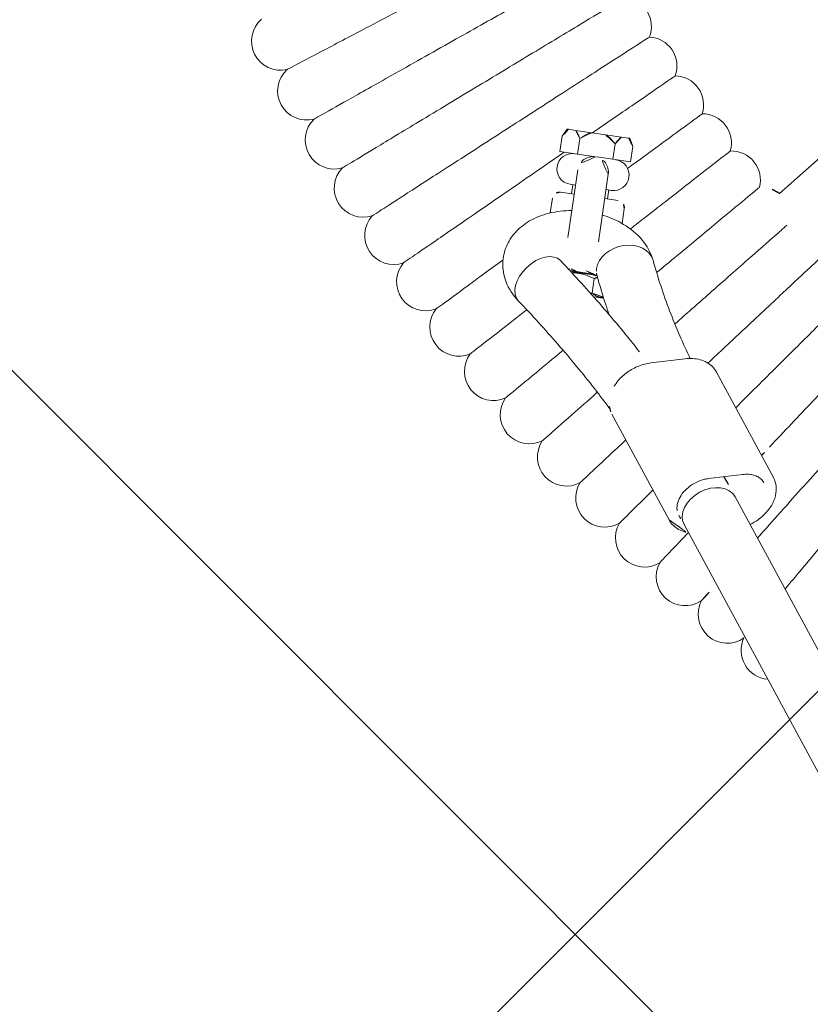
# Model space of a CAD drawing. Header units: metres. Extents: x 5515420 to 5516573, y 5683131 to 5683463.
# Tile 40 of 94: x 5516088.044 to 5516088.262, y 5683297.406 to 5683297.677. Entities that reach past the tile are written whole.
import ezdxf

# ---------------------------------------------------------------- set-up
doc = ezdxf.new("R2010")
doc.units = ezdxf.units.M
doc.layers.get('0').update_dxf_attribs({"linetype": 'CONTINUOUS', "lineweight": 18, "true_color": 0x000000})
doc.layers.add('A-Nawierzchnie', color=41, linetype='CONTINUOUS')
doc.layers.add('A-Plac-Zabaw', color=81, linetype='CONTINUOUS')
doc.layers.get('0').off()

# ---------------------------------------------------------------- blocks, each defined once
blk = doc.blocks.new('Bocianie gniazdo-Junior')
at = {"lineweight": 0}
for p, q in [((-27.29461628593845, -30.6627380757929), (-28.3250658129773, -31.8907800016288)), ((-34.36005406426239, -30.98430796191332), (-34.47005406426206, -31.19430796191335)), ((-34.36005406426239, -30.98430796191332), (-34.32086275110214, -30.98430796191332)), ((-34.1284976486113, -30.98430796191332), (-34.32086275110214, -30.98430796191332)), ((-34.1284976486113, -30.98430796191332), (-33.68092370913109, -30.98430796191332)), ((-33.2961935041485, -30.98430796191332), (-33.68092370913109, -30.98430796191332)), ((-33.2961935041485, -30.98430796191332), (-32.84861956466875, -30.98430796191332)), ((-32.84861956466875, -30.98430796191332), (-32.65625446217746, -30.98430796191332)), ((-32.65625446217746, -30.98430796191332), (-32.61706314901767, -30.98430796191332)), ((-32.61706314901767, -30.98430796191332), (-32.50706314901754, -31.19430796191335)), ((-34.47005406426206, -31.62430796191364), (-34.47005406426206, -31.19430796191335)), ((-33.97930633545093, -31.19430796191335), (-33.97930633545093, -31.62430796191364)), ((-32.99781087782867, -31.62430796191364), (-32.99781087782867, -31.19430796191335)), ((-32.50706314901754, -31.19430796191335), (-32.50706314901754, -31.62430796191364)), ((-33.97930633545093, -31.62430796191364), (-34.47005406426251, -31.62430796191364)), ((-33.60038109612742, -31.62430796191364), (-33.97930633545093, -31.62430796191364)), ((-33.4885586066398, -31.62430796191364), (-33.60038109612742, -31.62430796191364)), ((-33.37673611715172, -31.62430796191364), (-33.4885586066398, -31.62430796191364)), ((-32.99781087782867, -31.62430796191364), (-33.37673611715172, -31.62430796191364)), ((-32.50706314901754, -31.62430796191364), (-32.99781087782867, -31.62430796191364)), ((-33.91355860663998, -32.04930796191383), (-33.91355860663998, -33.93115764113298)), ((-33.06355860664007, -33.93115764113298), (-33.06355860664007, -32.04930796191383)), ((-33.91355860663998, -32.47430796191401), (-34.06355860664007, -32.47430796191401)), ((-33.9885586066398, -32.47430796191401), (-33.9885586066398, -32.72430796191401)), ((-32.91355860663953, -32.47430796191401), (-33.06355860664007, -32.47430796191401)), ((-32.9885586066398, -32.4743079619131), (-32.9885586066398, -32.7243079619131)), ((-34.28855860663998, -32.72430796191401), (-33.91355860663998, -32.72430796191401)), ((-33.06355860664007, -32.72430796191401), (-32.68855860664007, -32.72430796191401)), ((-34.4885586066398, -32.92430796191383), (-34.4885586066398, -33.33371743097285)), ((-32.4885586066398, -33.33371743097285), (-32.4885586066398, -32.92430796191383)), ((-33.72562233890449, -34.82430796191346), (-33.4885586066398, -34.82430796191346)), ((-33.70056162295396, -34.8443079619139), (-33.4885586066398, -34.8443079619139)), ((-33.4885586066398, -34.82430796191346), (-33.07887110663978, -34.82430796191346)), ((-33.4885586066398, -34.8443079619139), (-33.02450564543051, -34.8443079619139)), ((-33.07008609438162, -34.82430796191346), (-33.07887110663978, -34.82430796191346)), ((-33.02667839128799, -35.34430796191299), (-33.02667839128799, -34.94430796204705)), ((-32.71479817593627, -35.44430796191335), (-32.96970849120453, -35.44430796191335)), ((-32.71479817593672, -35.44430796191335), (-32.69763209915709, -35.43286391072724)), ((-30.23877199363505, -36.76376257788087), (-31.15015102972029, -37.01271181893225)), ((-29.33097472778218, -36.99847885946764), (-27.35544812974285, -39.64459824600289)), ((-32.005247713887, -38.56356066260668), (-30.02972111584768, -41.20968004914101)), ((-29.12192384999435, -39.93139459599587), (-28.21054481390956, -39.68244535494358)), ((-28.32025780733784, -40.3234490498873), (-4.683558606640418, -71.98362920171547)), ((-29.6023624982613, -41.28063636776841), (-4.683558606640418, -74.65813183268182))]:
    blk.add_line(p, q, dxfattribs=at)
for centre, radius, start, end in [((-33.26907906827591, -27.97207069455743), 0.8000000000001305, 347.078383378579, 93.49304519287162), ((-32.41672954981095, -28.947663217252), 0.7999999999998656, 348.7926690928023, 95.20733090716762), ((-42.51465084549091, -29.73371025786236), 0.7999999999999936, 139.1017901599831, 291.1839241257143), ((-31.53557621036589, -29.89732066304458), 0.7999999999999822, 350.5069548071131, 96.92161662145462), ((-30.62640780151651, -30.82019295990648), 0.8000000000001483, 352.2212405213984, 98.63590233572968), ((-41.60546303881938, -30.98509991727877), 0.7999999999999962, 140.8160758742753, 292.8982098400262), ((-29.69003815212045, -31.71545401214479), 0.7999999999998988, 353.9355262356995, 100.3501880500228), ((-34.06355860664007, -32.04930796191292), 0.4250000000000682, 90.00339370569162, 270), ((-33.4885586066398, -32.04930796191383), 0.4249999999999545, 89.99999999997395, 180), ((-33.4885586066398, -32.04930796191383), 0.4249999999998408, 0, 90.00000000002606), ((-32.91355860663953, -32.04930796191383), 0.4249999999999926, 270, 89.99789984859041), ((-40.65924625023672, -32.20873071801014), 0.7999999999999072, 142.5303615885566, 294.6124955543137), ((-28.72730543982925, -32.58230243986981), 0.8000000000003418, 59.81461086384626, 102.0644737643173), ((-34.28855860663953, -32.92430796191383), 0.2000000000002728, 90.00000000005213, 179.9999999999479), ((-32.68855860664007, -32.92430796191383), 0.2000000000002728, 5.211020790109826e-11, 89.99999999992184), ((-39.67684747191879, -33.4035073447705), 0.8000000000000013, 144.2446473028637, 296.3267812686), ((-38.65914608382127, -34.56836031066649), 0.7999999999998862, 145.9589330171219, 298.0410669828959), ((-33.4885586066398, -34.39930796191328), 0.4250000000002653, 240.3062544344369, 299.6937455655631), ((-37.60705306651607, -35.70224691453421), 0.7999999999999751, 147.673218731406, 299.7553526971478), ((-36.52151018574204, -36.80415217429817), 0.7999999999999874, 149.3875044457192, 301.4696384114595), ((-35.40348914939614, -37.87308973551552), 0.8000000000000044, 151.1017901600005, 303.1839241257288), ((-34.25399073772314, -38.90810275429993), 0.800000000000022, 152.8160758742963, 304.8982098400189), ((-33.07404390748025, -39.90826475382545), 0.7999999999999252, 154.5303615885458, 306.6124955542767), ((-31.86470487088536, -40.87268045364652), 0.7999999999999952, 156.2446473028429, 308.3267812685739), ((-30.62705615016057, -41.80048657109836), 0.7999999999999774, 157.9589330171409, 310.0410669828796), ((-29.36220560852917, -42.69085259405), 0.7999999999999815, 159.6732187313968, 311.7553526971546), ((-28.07128545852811, -43.5429815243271), 0.800000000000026, 161.3875044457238, 313.4696384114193), ((-26.75545124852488, -44.35611059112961), 0.8000000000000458, 163.101790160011, 273.2573028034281)]:
    blk.add_arc(centre, radius, start, end, dxfattribs=at)
for centre, major_axis, ratio, start_param, end_param in [((-32.2325312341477, -34.53523070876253), (0.731908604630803, 0.3229702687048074), 0.7693812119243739, 1.902966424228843e-14, 2.814297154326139), ((-32.2325312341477, -34.53523070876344), (-0.7319086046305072, -0.3229702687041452), 0.7693812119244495, -0.3272954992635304, 5.822564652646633e-13), ((-28.9613101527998, -40.80204270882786), (0.6410523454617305, 0.4785936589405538), 0.7257463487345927, -4.618527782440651e-14, 3.141592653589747)]:
    blk.add_ellipse(centre, major_axis=major_axis, ratio=ratio, start_param=start_param, end_param=end_param, dxfattribs=at)
at = {"lineweight": 0, "extrusion": (0, 0, -1)}
for centre, major_axis, ratio, start_param, end_param in [((-32.2325312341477, -34.53523070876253), (-0.7319086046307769, -0.3229702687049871), 0.7693812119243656, 0.3272954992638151, 3.141592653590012), ((-34.51598971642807, -35.21979573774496), (-0.4921315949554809, -0.6307190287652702), 0.6293542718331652, -2.433608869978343e-13, 3.14159265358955), ((-34.51598971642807, -35.21979573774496), (-0.4921315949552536, -0.6307190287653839), 0.6293542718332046, 5.401352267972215e-13, 3.141592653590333), ((-32.2325312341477, -34.53523070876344), (-0.7319086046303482, -0.3229702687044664), 0.7693812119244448, 4.600488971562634e-13, 0.3272954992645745), ((-28.9613101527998, -40.80204270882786), (-0.6410523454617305, -0.4785936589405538), 0.7257463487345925, -4.618527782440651e-14, 3.141592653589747)]:
    blk.add_ellipse(centre, major_axis=major_axis, ratio=ratio, start_param=start_param, end_param=end_param, dxfattribs=at)
at = {"lineweight": 0}
for points, knots in [([(-37.82778472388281, -29.04153706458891), (-37.35948244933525, -28.67940538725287), (-36.89286796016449, -28.31857885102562), (-36.01380149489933, -27.63880890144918), (-35.61014500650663, -27.32666691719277), (-34.92080953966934, -26.79361332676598), (-34.64212893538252, -26.57811346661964), (-34.24881037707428, -26.2739656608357), (-34.13806584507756, -26.18832844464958), (-34.11762593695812, -26.17252254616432), (-34.11669398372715, -26.17180187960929), (-34.1166939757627, -26.17180187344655)], [0, 0, 0, 0, 1.776836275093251, 1.776836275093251, 3.561561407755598, 3.561561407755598, 5.352037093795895, 5.352037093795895, 7.144285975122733, 7.144285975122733, 7.324569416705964, 7.324569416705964, 7.324569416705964, 7.324569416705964]), ([(-36.94140129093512, -30.15302673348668), (-36.48414195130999, -29.77704765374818), (-36.02853059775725, -29.40242362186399), (-35.17019320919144, -28.69666023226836), (-34.77605525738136, -28.3725823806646), (-34.10297486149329, -27.81914557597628), (-33.83086576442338, -27.59540530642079), (-33.44682196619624, -27.27962731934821), (-33.33868887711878, -27.19071545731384), (-33.31873095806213, -27.17430516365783), (-33.31782098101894, -27.17355693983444), (-33.31782097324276, -27.17355693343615)], [0, 0, 0, 0, 1.776836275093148, 1.776836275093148, 3.561561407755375, 3.561561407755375, 5.352037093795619, 5.352037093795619, 7.144285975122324, 7.144285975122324, 7.324569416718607, 7.324569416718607, 7.324569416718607, 7.324569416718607]), ([(-42.22556047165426, -30.47965044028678), (-42.22555781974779, -30.479648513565), (-42.16561696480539, -30.43609893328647), (-41.89875745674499, -30.24221415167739), (-41.6616365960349, -30.06993576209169), (-41.03774617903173, -29.61665284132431), (-40.65961970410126, -29.34192787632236), (-39.99476239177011, -28.85888076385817), (-39.7428486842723, -28.6758547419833), (-39.22037022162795, -28.29625191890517), (-38.95134862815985, -28.10079629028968), (-38.68052070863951, -27.90402828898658)], [21.67347738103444, 21.67347738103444, 21.67347738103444, 21.67347738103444, 23.11543581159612, 23.11543581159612, 24.91656177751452, 24.91656177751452, 26.69231811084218, 26.69231811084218, 27.68926990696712, 27.68926990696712, 28.69405322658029, 28.69405322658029, 28.69405322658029, 28.69405322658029]), ([(-36.02216384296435, -31.23750236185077), (-35.57635674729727, -30.84801243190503), (-35.13215636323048, -30.4599262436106), (-34.29531637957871, -29.72880116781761), (-33.91104977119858, -29.39307754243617), (-33.25482694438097, -28.81975292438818), (-32.98953292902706, -28.58797252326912), (-32.61510766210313, -28.26084701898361), (-32.50968280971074, -28.16874009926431), (-32.49022474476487, -28.15174009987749), (-32.48933755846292, -28.15096498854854), (-32.48933755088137, -28.15096498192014)], [0, 0, 0, 0, 1.776836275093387, 1.776836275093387, 3.561561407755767, 3.561561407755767, 5.352037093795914, 5.352037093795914, 7.144285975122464, 7.144285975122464, 7.324569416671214, 7.324569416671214, 7.324569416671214, 7.324569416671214]), ([(-41.29418690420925, -31.72205796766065), (-41.29418431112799, -31.72205596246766), (-41.23557308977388, -31.6767327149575), (-40.97463317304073, -31.47495148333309), (-40.7427722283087, -31.295656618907), (-40.13272121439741, -30.82391260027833), (-39.76298250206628, -30.53799876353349), (-39.11287333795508, -30.03527833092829), (-38.8665476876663, -29.844798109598), (-38.35565906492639, -29.44973499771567), (-38.09260502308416, -29.2463189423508), (-37.82778472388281, -29.041537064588)], [21.67347738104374, 21.67347738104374, 21.67347738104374, 21.67347738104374, 23.11543581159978, 23.11543581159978, 24.91656177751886, 24.91656177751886, 26.69231811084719, 26.69231811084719, 27.68926990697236, 27.68926990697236, 28.69405322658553, 28.69405322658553, 28.69405322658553, 28.69405322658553]), ([(-33.65939023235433, -30.98430796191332), (-33.30506805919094, -30.65554503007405), (-32.97941257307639, -30.35338089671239), (-32.3771249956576, -29.794539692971), (-32.11888353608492, -29.55492663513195), (-31.7544119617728, -29.21674643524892), (-31.65178971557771, -29.12152690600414), (-31.63284892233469, -29.10395241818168), (-31.63198532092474, -29.10315111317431), (-31.6319853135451, -29.10315110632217)], [1.981070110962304, 1.981070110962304, 1.981070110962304, 1.981070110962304, 3.561561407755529, 3.561561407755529, 5.352037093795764, 5.352037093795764, 7.14428597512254, 7.14428597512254, 7.324569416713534, 7.324569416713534, 7.324569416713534, 7.324569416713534]), ([(-32.55906193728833, -31.81487863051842), (-32.27555154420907, -31.53557813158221), (-32.01351785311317, -31.27743542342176), (-31.47065467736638, -30.74263331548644), (-31.21969693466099, -30.49540208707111), (-30.8655053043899, -30.14646990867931), (-30.76577752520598, -30.04822300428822), (-30.74737095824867, -30.0300897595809), (-30.74653171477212, -30.02926297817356), (-30.74653170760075, -30.02926297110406)], [2.225480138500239, 2.225480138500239, 2.225480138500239, 2.225480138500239, 3.561561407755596, 3.561561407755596, 5.352037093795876, 5.352037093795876, 7.144285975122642, 7.144285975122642, 7.324569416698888, 7.324569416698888, 7.324569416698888, 7.324569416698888]), ([(-40.32606298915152, -32.93604695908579), (-40.32606045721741, -32.93604487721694), (-40.26883133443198, -32.88898853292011), (-40.01404458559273, -32.67949147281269), (-39.78765110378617, -32.49334062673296), (-39.19198557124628, -32.00355778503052), (-38.83096558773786, -31.70671100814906), (-38.19618650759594, -31.18476725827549), (-37.95566940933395, -30.98700334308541), (-37.4568279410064, -30.5768335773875), (-37.19997691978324, -30.36563918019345), (-36.94140129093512, -30.15302673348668)], [21.67347738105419, 21.67347738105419, 21.67347738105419, 21.67347738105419, 23.11543581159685, 23.11543581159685, 24.91656177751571, 24.91656177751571, 26.69231811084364, 26.69231811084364, 27.68926990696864, 27.68926990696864, 28.69405322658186, 28.69405322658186, 28.69405322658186, 28.69405322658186]), ([(-32.24236708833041, -33.44766732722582), (-32.1182652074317, -33.31786693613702), (-31.99585984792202, -33.18984096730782), (-31.49104167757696, -32.66184255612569), (-31.13841604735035, -32.2930250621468), (-30.53622740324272, -31.66318511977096), (-30.29277801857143, -31.40855702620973), (-29.94918338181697, -31.04918521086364), (-29.85243933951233, -30.94799887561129), (-29.83458347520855, -30.92932310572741), (-29.83376934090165, -30.92847158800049), (-29.83376933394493, -30.92847158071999)], [1.220289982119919, 1.220289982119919, 1.220289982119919, 1.220289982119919, 1.776836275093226, 1.776836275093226, 3.561561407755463, 3.561561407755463, 5.352037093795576, 5.352037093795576, 7.144285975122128, 7.144285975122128, 7.324569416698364, 7.324569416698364, 7.324569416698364, 7.324569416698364]), ([(-39.32205532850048, -34.12053073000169), (-39.32205285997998, -34.12052857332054), (-39.26625706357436, -34.07178125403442), (-39.01785155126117, -33.85475589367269), (-38.79712818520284, -33.66191569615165), (-38.21638133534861, -33.15453245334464), (-37.86440324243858, -32.84701845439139), (-37.24552245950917, -32.30631859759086), (-37.01102920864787, -32.10144801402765), (-36.52468142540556, -31.67653875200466), (-36.27426334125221, -31.45775506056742), (-36.02216384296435, -31.23750236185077)], [21.67347738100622, 21.67347738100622, 21.67347738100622, 21.67347738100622, 23.11543581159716, 23.11543581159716, 24.91656177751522, 24.91656177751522, 26.69231811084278, 26.69231811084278, 27.68926990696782, 27.68926990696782, 28.69405322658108, 28.69405322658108, 28.69405322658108, 28.69405322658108]), ([(-31.35481671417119, -34.53241363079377), (-31.19067631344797, -34.35011724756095), (-31.02910236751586, -34.17067120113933), (-30.49919123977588, -33.58214527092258), (-30.15775678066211, -33.20294388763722), (-29.57467961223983, -32.55537108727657), (-29.33895650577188, -32.29357405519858), (-29.00626642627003, -31.92408428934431), (-28.91259271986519, -31.82004909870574), (-28.89530354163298, -31.80084752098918), (-28.89451524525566, -31.79997202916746), (-28.89451523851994, -31.79997202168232)], [1.023358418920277, 1.023358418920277, 1.023358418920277, 1.023358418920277, 1.776836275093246, 1.776836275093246, 3.561561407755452, 3.561561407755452, 5.352037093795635, 5.352037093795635, 7.144285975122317, 7.144285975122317, 7.324569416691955, 7.324569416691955, 7.324569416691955, 7.324569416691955]), ([(-38.28306264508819, -35.27444900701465), (-38.28306024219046, -35.27444677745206), (-38.22874771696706, -35.22405211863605), (-37.98694579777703, -34.9996927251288), (-37.77209012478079, -34.80033579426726), (-37.20678180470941, -34.27580632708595), (-36.86416067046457, -33.95790037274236), (-36.26173216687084, -33.39892840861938), (-36.03347266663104, -33.18713454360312), (-35.56005391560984, -32.74786613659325), (-35.31629292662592, -32.52168899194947), (-35.07089522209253, -32.29399319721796)], [21.67347738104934, 21.67347738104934, 21.67347738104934, 21.67347738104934, 23.11543581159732, 23.11543581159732, 24.91656177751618, 24.91656177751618, 26.69231811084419, 26.69231811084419, 27.68926990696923, 27.68926990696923, 28.69405322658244, 28.69405322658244, 28.69405322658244, 28.69405322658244]), ([(-30.65341146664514, -35.85640430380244), (-30.37574941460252, -35.52883091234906), (-30.10192363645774, -35.20578338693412), (-29.48025343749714, -34.47236441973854), (-29.15031577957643, -34.08311858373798), (-28.58687201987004, -33.41839259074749), (-28.35908619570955, -33.14966096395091), (-28.10995303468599, -32.85574469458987), (-28.04275878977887, -32.77647190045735), (-27.99767639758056, -32.72328569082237)], [0.4800851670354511, 0.4800851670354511, 0.4800851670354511, 0.4800851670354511, 1.776836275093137, 1.776836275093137, 3.561561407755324, 3.561561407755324, 5.352037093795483, 5.352037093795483, 6.337952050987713, 6.337952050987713, 6.337952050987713, 6.337952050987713]), ([(-35.00812131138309, -35.85051476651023), (-35.17002067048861, -35.72418943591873), (-35.31707460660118, -35.56565176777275), (-35.50488691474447, -35.22211850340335), (-35.56154780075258, -35.05375439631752), (-35.59754009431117, -34.72621086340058), (-35.58626796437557, -34.57041559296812), (-35.51181402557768, -34.2743108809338), (-35.44790217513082, -34.13522691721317), (-35.2743219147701, -33.86865034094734), (-35.15907784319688, -33.74742910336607), (-34.87571596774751, -33.51787216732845), (-34.70117019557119, -33.42025658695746), (-34.32471134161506, -33.26661991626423), (-34.12127812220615, -33.21332552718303), (-33.91355860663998, -33.18266552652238)], [5.623739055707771, 5.623739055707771, 5.623739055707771, 5.623739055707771, 5.963813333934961, 5.963813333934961, 6.216815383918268, 6.216815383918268, 6.434122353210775, 6.434122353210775, 6.658391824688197, 6.658391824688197, 6.924542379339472, 6.924542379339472, 7.260440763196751, 7.260440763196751, 7.614638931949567, 7.614638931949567, 7.614638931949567, 7.614638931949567]), ([(-33.06355860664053, -33.18266552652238), (-32.8794813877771, -33.20983585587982), (-32.69877140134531, -33.25484407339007), (-32.31428900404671, -33.39846582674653), (-32.11340666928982, -33.50617989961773), (-31.77732805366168, -33.78222518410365), (-31.63595119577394, -33.94302471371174), (-31.52275734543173, -34.16403386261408), (-31.5113643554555, -34.18791776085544), (-31.50062262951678, -34.21226044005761)], [8.093324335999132, 8.093324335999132, 8.093324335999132, 8.093324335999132, 8.407208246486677, 8.407208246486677, 8.790020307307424, 8.790020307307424, 9.124354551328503, 9.124354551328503, 9.163942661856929, 9.163942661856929, 9.163942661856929, 9.163942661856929]), ([(-29.59792141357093, -36.78978446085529), (-29.31938231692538, -36.44050748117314), (-29.04449601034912, -36.09581095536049), (-28.43514035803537, -35.33170313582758), (-28.116994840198, -34.93276127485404), (-27.57368884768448, -34.25147710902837), (-27.35404420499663, -33.97605143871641), (-27.04404662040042, -33.58732676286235), (-26.95676231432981, -33.47787570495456), (-26.94065241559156, -33.45767453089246), (-26.93991788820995, -33.45675346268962), (-26.93991788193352, -33.4567534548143)], [0.4291723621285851, 0.4291723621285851, 0.4291723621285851, 0.4291723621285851, 1.776836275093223, 1.776836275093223, 3.561561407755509, 3.561561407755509, 5.35203709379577, 5.35203709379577, 7.144285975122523, 7.144285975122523, 7.324569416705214, 7.324569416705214, 7.324569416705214, 7.324569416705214]), ([(-30.09763301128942, -36.73402254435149), (-30.22631803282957, -36.54370133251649), (-30.35025396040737, -36.35242072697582), (-30.60183615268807, -35.94669902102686), (-30.72835605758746, -35.73205295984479), (-30.96948921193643, -35.30084595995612), (-31.08410249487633, -35.08428507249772), (-31.30135556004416, -34.64947962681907), (-31.40399538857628, -34.43123511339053), (-31.50062262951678, -34.21226044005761)], [5.894955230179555, 5.894955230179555, 5.894955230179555, 5.894955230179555, 5.924346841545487, 5.924346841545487, 5.957014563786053, 5.957014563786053, 5.989682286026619, 5.989682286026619, 6.022350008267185, 6.022350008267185, 6.022350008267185, 6.022350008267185]), ([(-28.6637677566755, -37.89216933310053), (-28.3344423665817, -37.45286510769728), (-28.00745624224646, -37.01668135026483), (-27.36478751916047, -36.1593921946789), (-27.05871892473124, -35.75111141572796), (-26.53603703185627, -35.05387891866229), (-26.32473018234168, -34.77200574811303), (-26.02650022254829, -34.37418133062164), (-25.94252926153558, -34.26216810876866), (-25.92703090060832, -34.24149404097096), (-25.92632425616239, -34.240551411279), (-25.92632425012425, -34.24055140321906)], [0.1275711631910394, 0.1275711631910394, 0.1275711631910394, 0.1275711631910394, 1.776836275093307, 1.776836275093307, 3.561561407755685, 3.561561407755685, 5.352037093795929, 5.352037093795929, 7.144285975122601, 7.144285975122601, 7.324569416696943, 7.324569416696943, 7.324569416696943, 7.324569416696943]), ([(-34.02385812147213, -34.58907670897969), (-33.57297218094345, -34.9408898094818), (-33.13541655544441, -35.29939803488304), (-32.29508364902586, -36.02297293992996), (-31.89184527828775, -36.3878280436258), (-31.50242464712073, -36.75847380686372)], [2.482146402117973, 2.482146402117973, 2.482146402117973, 2.482146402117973, 2.529200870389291, 2.529200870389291, 2.575464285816, 2.575464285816, 2.575464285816, 2.575464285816]), ([(-37.21001497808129, -36.39676887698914), (-37.21001264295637, -36.39676657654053), (-37.1572320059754, -36.34476968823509), (-36.9222501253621, -36.11327709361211), (-36.71345447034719, -35.90758188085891), (-36.19627536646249, -35.39808245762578), (-35.90887762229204, -35.11495233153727), (-35.58714785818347, -34.79799998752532)], [21.67347738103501, 21.67347738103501, 21.67347738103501, 21.67347738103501, 23.11543581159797, 23.11543581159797, 24.9165617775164, 24.9165617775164, 26.48276527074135, 26.48276527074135, 26.48276527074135, 26.48276527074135]), ([(-33.77644376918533, -34.78386174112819), (-33.77208678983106, -34.78283732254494), (-33.76769289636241, -34.78183264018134), (-33.74185953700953, -34.77609317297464), (-33.71963428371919, -34.7718229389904), (-33.69679397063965, -34.76812570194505)], [7.483248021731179, 7.483248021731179, 7.483248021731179, 7.483248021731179, 7.501978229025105, 7.501978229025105, 7.592496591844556, 7.592496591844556, 7.592496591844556, 7.592496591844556]), ([(-33.28032324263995, -34.76812570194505), (-33.26614409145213, -34.77042092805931), (-33.25220185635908, -34.77293640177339), (-33.18540421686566, -34.78622201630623), (-33.13662847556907, -34.79991794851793), (-33.05611145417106, -34.82887133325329), (-33.02346971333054, -34.84396566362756), (-32.97603545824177, -34.87017311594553), (-32.96000495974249, -34.88149781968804), (-32.95087892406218, -34.88884781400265)], [8.115466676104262, 8.115466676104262, 8.115466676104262, 8.115466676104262, 8.171660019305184, 8.171660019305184, 8.390337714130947, 8.390337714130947, 8.594153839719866, 8.594153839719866, 8.780610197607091, 8.780610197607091, 8.780610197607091, 8.780610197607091]), ([(-32.47819036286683, -35.86717770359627), (-32.52779639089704, -35.77235709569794), (-32.57640473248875, -35.67730515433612), (-32.74387940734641, -35.34212507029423), (-32.85738598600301, -35.10080422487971), (-32.96443983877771, -34.85820097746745)], [5.976708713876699, 5.976708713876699, 5.976708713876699, 5.976708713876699, 5.989682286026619, 5.989682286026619, 6.022350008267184, 6.022350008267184, 6.022350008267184, 6.022350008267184]), ([(-27.59008469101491, -38.82978053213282), (-27.24932795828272, -38.34570283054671), (-26.90979933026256, -37.86336976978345), (-26.27015303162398, -36.95469070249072), (-25.97643533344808, -36.53743647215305), (-25.47484541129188, -35.82487976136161), (-25.27206550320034, -35.53681140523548), (-24.98587012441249, -35.13024335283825), (-24.90528767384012, -35.01576823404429), (-24.89041472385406, -34.99463977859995), (-24.88973659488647, -34.99367643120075), (-24.88973658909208, -34.99367642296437)], [0, 0, 0, 0, 1.776836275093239, 1.776836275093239, 3.561561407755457, 3.561561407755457, 5.352037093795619, 5.352037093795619, 7.144285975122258, 7.144285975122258, 7.324569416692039, 7.324569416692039, 7.324569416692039, 7.324569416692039]), ([(-26.41546345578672, -39.63062373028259), (-26.08934064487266, -39.13656878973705), (-25.7643931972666, -38.64429444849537), (-25.15221674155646, -37.7168867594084), (-24.87111285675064, -37.29103257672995), (-24.39106389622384, -36.56378948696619), (-24.19699244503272, -36.26978380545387), (-23.92308783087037, -35.85483605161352), (-23.84596602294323, -35.73800150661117), (-23.83173179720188, -35.7164375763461), (-23.83108279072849, -35.71545437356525), (-23.8310827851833, -35.71545436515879)], [0, 0, 0, 0, 1.776836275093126, 1.776836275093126, 3.561561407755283, 3.561561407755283, 5.352037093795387, 5.352037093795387, 7.144285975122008, 7.144285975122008, 7.324569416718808, 7.324569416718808, 7.324569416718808, 7.324569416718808]), ([(-35.00812131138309, -35.85051476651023), (-34.57705247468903, -36.18686516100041), (-34.15942494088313, -36.52907392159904), (-33.35195109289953, -37.22435528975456), (-32.96210493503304, -37.57742773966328), (-32.41557578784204, -38.09851758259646), (-32.24755570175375, -38.26257752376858), (-32.08253551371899, -38.4276298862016)], [2.482146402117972, 2.482146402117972, 2.482146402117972, 2.482146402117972, 2.529200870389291, 2.529200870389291, 2.576255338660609, 2.576255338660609, 2.597679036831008, 2.597679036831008, 2.597679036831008, 2.597679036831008]), ([(-36.1038728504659, -37.48648571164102), (-36.10387058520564, -37.4864833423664), (-36.05266908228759, -37.43293076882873), (-35.82471758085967, -37.19451219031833), (-35.62216884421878, -36.98266282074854), (-35.17453795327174, -36.51447761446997), (-34.96843613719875, -36.29891201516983), (-34.74101519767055, -36.06104836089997)], [21.67347738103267, 21.67347738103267, 21.67347738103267, 21.67347738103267, 23.11543581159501, 23.11543581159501, 24.9165617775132, 24.9165617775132, 26.11982788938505, 26.11982788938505, 26.11982788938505, 26.11982788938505]), ([(-29.33097472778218, -36.99847885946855), (-29.36797219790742, -36.94892259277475), (-29.41235100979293, -36.90490508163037), (-29.51281771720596, -36.83050705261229), (-29.56886922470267, -36.80011976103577), (-29.68915983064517, -36.75397749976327), (-29.75339170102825, -36.73820004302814), (-29.88684715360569, -36.72121827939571), (-29.95607696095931, -36.72000379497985), (-30.09659399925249, -36.73159482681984), (-30.16788471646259, -36.74439924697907), (-30.23877199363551, -36.76376257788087)], [3.638137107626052, 3.638137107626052, 3.638137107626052, 3.638137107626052, 3.852987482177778, 3.852987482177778, 4.067837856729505, 4.067837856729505, 4.282688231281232, 4.282688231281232, 4.497538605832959, 4.497538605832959, 4.712388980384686, 4.712388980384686, 4.712388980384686, 4.712388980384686]), ([(-34.96562640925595, -38.54262406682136), (-34.9656242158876, -38.54262163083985), (-34.91604767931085, -38.48756130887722), (-34.69533060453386, -38.24243016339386), (-34.49921009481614, -38.02461627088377), (-34.05190089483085, -37.52782907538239), (-33.8341342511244, -37.28597471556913), (-33.59278831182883, -37.01793289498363)], [21.6734773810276, 21.6734773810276, 21.6734773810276, 21.6734773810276, 23.115435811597, 23.115435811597, 24.91656177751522, 24.91656177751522, 26.21607273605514, 26.21607273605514, 26.21607273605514, 26.21607273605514]), ([(-31.15015102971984, -37.01271181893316), (-31.25899321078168, -37.04244278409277), (-31.36687068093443, -37.08768803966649), (-31.57068869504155, -37.20433860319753), (-31.66658255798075, -37.27577263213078), (-31.83685930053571, -37.43781932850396), (-31.91122308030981, -37.52840828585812), (-32.00491401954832, -37.67891440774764), (-32.03415828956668, -37.73517634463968), (-32.05813081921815, -37.79233674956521)], [4.712388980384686, 4.712388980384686, 4.712388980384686, 4.712388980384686, 5.042275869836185, 5.042275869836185, 5.372666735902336, 5.372666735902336, 5.703057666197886, 5.703057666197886, 5.890794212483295, 5.890794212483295, 5.890794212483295, 5.890794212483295]), ([(-33.79629453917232, -39.56423855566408), (-33.79629241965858, -39.56423605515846), (-33.74838522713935, -39.50771727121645), (-33.53510015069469, -39.25609298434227), (-33.34558342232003, -39.03250954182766), (-32.91920055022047, -38.52948191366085), (-32.71649572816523, -38.29033974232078), (-32.49226014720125, -38.02579653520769)], [21.67347738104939, 21.67347738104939, 21.67347738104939, 21.67347738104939, 23.11543581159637, 23.11543581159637, 24.91656177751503, 24.91656177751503, 26.17400491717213, 26.17400491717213, 26.17400491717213, 26.17400491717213]), ([(-32.10447487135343, -38.36653416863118), (-32.09198462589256, -38.40750799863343), (-32.07567070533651, -38.4469433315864), (-32.04084955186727, -38.51193725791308), (-32.02399241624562, -38.53845306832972), (-32.00524771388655, -38.56356066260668)], [6.524278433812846, 6.524278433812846, 6.524278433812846, 6.524278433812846, 6.670876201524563, 6.670876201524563, 6.779729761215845, 6.779729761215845, 6.779729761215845, 6.779729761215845]), ([(-32.59692395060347, -40.55041469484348), (-32.59692190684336, -40.55041213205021), (-32.55072694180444, -40.49248547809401), (-32.34506478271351, -40.23459328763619), (-32.16232147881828, -40.00544043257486), (-31.80102253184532, -39.55238588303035), (-31.66869673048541, -39.38645457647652), (-31.52521745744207, -39.20653725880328)], [21.67347738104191, 21.67347738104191, 21.67347738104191, 21.67347738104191, 23.11543581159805, 23.11543581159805, 24.91656177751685, 24.91656177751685, 25.803200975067, 25.803200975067, 25.803200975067, 25.803200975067]), ([(-28.21054481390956, -39.68244535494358), (-28.15741901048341, -39.66793368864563), (-28.1047010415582, -39.65854908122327), (-28.00289446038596, -39.65015121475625), (-27.95381792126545, -39.65113756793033), (-27.86179515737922, -39.66284715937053), (-27.81886314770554, -39.67355920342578), (-27.74088919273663, -39.70346922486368), (-27.70584704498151, -39.72264202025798), (-27.64437972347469, -39.76816005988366), (-27.61792389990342, -39.79449428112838), (-27.59584275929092, -39.82407086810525)], [1.570796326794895, 1.570796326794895, 1.570796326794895, 1.570796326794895, 1.785646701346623, 1.785646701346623, 2.00049707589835, 2.00049707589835, 2.215347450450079, 2.215347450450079, 2.430197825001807, 2.430197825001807, 2.645048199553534, 2.645048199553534, 2.645048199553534, 2.645048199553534]), ([(-27.80766265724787, -41.01004469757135), (-27.73701575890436, -40.96298761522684), (-27.67021925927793, -40.90964712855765), (-27.52383654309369, -40.7703395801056), (-27.44947276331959, -40.67975062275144), (-27.33007531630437, -40.48794929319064), (-27.28499648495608, -40.38676089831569), (-27.23012364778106, -40.18418345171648), (-27.21990042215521, -40.0827623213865), (-27.23673153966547, -39.89252408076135), (-27.26243054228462, -39.80338854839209), (-27.31984629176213, -39.69622165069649), (-27.33670342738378, -39.66970584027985), (-27.35544812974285, -39.64459824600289)], [1.993407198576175, 1.993407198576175, 1.993407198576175, 1.993407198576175, 2.231074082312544, 2.231074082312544, 2.561465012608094, 2.561465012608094, 2.891363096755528, 2.891363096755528, 3.216929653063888, 3.216929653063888, 3.529283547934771, 3.529283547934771, 3.638137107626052, 3.638137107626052, 3.638137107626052, 3.638137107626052]), ([(-27.55203120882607, -41.3524502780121), (-27.52602558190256, -41.31305343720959), (-27.49973652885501, -41.27322722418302), (-27.31039122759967, -40.98638135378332), (-27.13885156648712, -40.72650987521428), (-26.78307188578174, -40.18752669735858), (-26.5998826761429, -39.91000690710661), (-26.41546345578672, -39.63062373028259)], [26.52964511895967, 26.52964511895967, 26.52964511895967, 26.52964511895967, 26.69231811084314, 26.69231811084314, 27.6892699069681, 27.6892699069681, 28.69405322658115, 28.69405322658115, 28.69405322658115, 28.69405322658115]), ([(-29.84250112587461, -40.93107884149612), (-29.85138650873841, -40.90652393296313), (-29.85809777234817, -40.88053101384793), (-29.87245360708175, -40.79107512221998), (-29.87018873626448, -40.72202195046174), (-29.83962280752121, -40.58229147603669), (-29.81303410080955, -40.51214423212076), (-29.73831067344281, -40.3757321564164), (-29.69056219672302, -40.30947185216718), (-29.57822711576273, -40.18715184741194), (-29.51368364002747, -40.13110858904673), (-29.37439782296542, -40.0351345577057), (-29.29967866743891, -39.99523189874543), (-29.18997878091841, -39.95202488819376), (-29.15586931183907, -39.94066702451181), (-29.12192384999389, -39.93139459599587)], [6.003020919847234, 6.003020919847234, 6.003020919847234, 6.003020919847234, 6.149654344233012, 6.149654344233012, 6.483731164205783, 6.483731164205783, 6.795830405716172, 6.795830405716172, 7.102912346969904, 7.102912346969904, 7.409733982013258, 7.409733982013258, 7.716700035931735, 7.716700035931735, 7.853981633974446, 7.853981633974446, 7.853981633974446, 7.853981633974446]), ([(-31.3685882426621, -41.50026972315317), (-31.36858627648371, -41.5002671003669), (-31.32414488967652, -41.44098442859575), (-31.12628974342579, -41.17705518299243), (-30.9504834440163, -40.94253803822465), (-30.67633837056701, -40.57684170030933), (-30.63348237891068, -40.51967386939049), (-30.58908130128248, -40.460444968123)], [21.67347738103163, 21.67347738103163, 21.67347738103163, 21.67347738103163, 23.11543581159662, 23.11543581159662, 24.91656177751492, 24.91656177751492, 25.23531987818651, 25.23531987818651, 25.23531987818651, 25.23531987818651]), ([(-26.59808092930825, -42.63021911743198), (-26.48221975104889, -42.44272846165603), (-26.35795141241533, -42.24163304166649), (-26.07137945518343, -41.77789216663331), (-25.90769074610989, -41.51300530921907), (-25.56819423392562, -40.96362004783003), (-25.39338914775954, -40.68074427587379), (-25.21741034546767, -40.39596915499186)], [25.85001267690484, 25.85001267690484, 25.85001267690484, 25.85001267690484, 26.69231811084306, 26.69231811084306, 27.6892699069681, 27.6892699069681, 28.69405322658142, 28.69405322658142, 28.69405322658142, 28.69405322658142]), ([(-30.02972111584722, -41.20968004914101), (-29.99272364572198, -41.2592363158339), (-29.94834483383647, -41.30325382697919), (-29.84787812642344, -41.37765185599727), (-29.79182661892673, -41.40803914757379), (-29.67153601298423, -41.45418140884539), (-29.60730414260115, -41.46995886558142), (-29.51064655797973, -41.48225822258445), (-29.48021233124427, -41.48460547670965), (-29.44940857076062, -41.48551052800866)], [0.4965444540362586, 0.4965444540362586, 0.4965444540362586, 0.4965444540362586, 0.7113948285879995, 0.7113948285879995, 0.9262452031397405, 0.9262452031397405, 1.141095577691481, 1.141095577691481, 1.237463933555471, 1.237463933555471, 1.237463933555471, 1.237463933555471]), ([(-30.11238694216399, -42.41295339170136), (-30.11238505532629, -42.4129507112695), (-30.06973702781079, -42.35236508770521), (-29.87986600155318, -42.08263503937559), (-29.71115407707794, -41.84296352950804), (-29.47827177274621, -41.51213182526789), (-29.46882551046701, -41.49871250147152), (-29.45929262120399, -41.48517011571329)], [21.673477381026, 21.673477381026, 21.673477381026, 21.673477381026, 23.11543581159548, 23.11543581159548, 24.91656177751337, 24.91656177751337, 24.99197141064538, 24.99197141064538, 24.99197141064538, 24.99197141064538]), ([(-28.82944451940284, -43.28764872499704), (-28.82944271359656, -43.28764598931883), (-28.78862622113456, -43.22581164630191), (-28.65258887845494, -43.01972388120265), (-28.57920708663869, -42.90855521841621), (-28.48901142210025, -42.77191462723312)], [21.67347738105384, 21.67347738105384, 21.67347738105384, 21.67347738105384, 23.11543581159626, 23.11543581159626, 24.10132240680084, 24.10132240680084, 24.10132240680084, 24.10132240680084])]:
    blk.add_open_spline(points, degree=3, knots=knots, dxfattribs=at)
for points, weights in [([(-34.32086275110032, -30.9843079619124), (-34.39103014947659, -31.04344412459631), (-34.47005406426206, -31.19430796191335)], [1.225164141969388, 1.203508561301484, 1.151580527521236]), ([(-33.97930633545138, -31.19430796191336), (-34.05833025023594, -31.04344412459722), (-34.12849764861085, -30.98430796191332)], [1.151580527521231, 1.203508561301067, 1.225164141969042]), ([(-33.68092370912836, -30.98430796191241), (-33.82125850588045, -31.04344412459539), (-33.97930633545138, -31.19430796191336)], [1.225164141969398, 1.203508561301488, 1.151580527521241]), ([(-32.99781087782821, -31.19430796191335), (-33.15585870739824, -31.04344412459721), (-33.29619350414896, -30.98430796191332)], [1.151580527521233, 1.203508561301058, 1.22516414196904]), ([(-32.99781087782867, -31.19430796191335), (-32.91878696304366, -31.04344412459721), (-32.84861956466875, -30.98430796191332)], [1.151580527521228, 1.203508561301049, 1.225164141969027]), ([(-32.65625446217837, -30.98430796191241), (-32.58608706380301, -31.0434441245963), (-32.50706314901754, -31.19430796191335)], [1.225164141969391, 1.203508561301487, 1.151580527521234]), ([(-33.66302176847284, -34.87433595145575), (-33.3640141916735, -34.83186269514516), (-33.02667839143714, -34.94430796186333)], [1.670803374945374, 1.739253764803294, 1.569069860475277]), ([(-33.02667839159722, -34.94430796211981), (-32.98509368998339, -34.9165848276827), (-32.94660391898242, -34.89847420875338)], [1.506934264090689, 1.544186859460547, 1.56953370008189]), ([(-33.07154219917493, -35.35870454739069), (-33.04937559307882, -35.35187369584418), (-33.02667839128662, -35.34430796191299)], [1.526009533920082, 1.516878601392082, 1.506892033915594]), ([(-32.7069009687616, -35.41381978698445), (-32.85722639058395, -35.45727596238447), (-33.02667839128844, -35.34430796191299)], [1.670091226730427, 1.740131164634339, 1.569069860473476])]:
    blk.add_rational_spline(points, weights, degree=2, dxfattribs=at)
for points in [[(-35.07089522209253, -32.29399319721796), (-34.82840281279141, -32.06899312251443), (-34.58639876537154, -31.84444618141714), (-34.34914618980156, -31.62430796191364)], [(-34.02385812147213, -34.58907670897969), (-34.03201879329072, -34.58270917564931), (-34.0357721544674, -34.57874155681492), (-34.0357721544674, -34.57874155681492)], [(-32.52205757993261, -35.82876594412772), (-32.51702139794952, -35.82317269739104), (-32.51198285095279, -35.81757682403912), (-32.50694198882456, -35.81197837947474)], [(-27.77143445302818, -39.08740530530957), (-27.71118483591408, -39.00181493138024), (-27.65069834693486, -38.91588805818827), (-27.59008469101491, -38.82978053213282)], [(-28.70732527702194, -39.81814424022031), (-28.57565927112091, -39.98573871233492), (-28.44662732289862, -40.15418338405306), (-28.32025780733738, -40.32344904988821)], [(-29.78028337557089, -41.04534775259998), (-29.72033805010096, -41.12362286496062), (-29.66103033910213, -41.20205371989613), (-29.6023624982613, -41.28063636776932)], [(-27.52090938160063, -44.12357275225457), (-27.52090869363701, -44.12357163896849), (-27.514700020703, -44.11352454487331), (-27.50233617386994, -44.09351693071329)]]:
    blk.add_open_spline(points, degree=3, dxfattribs=at)

msp = doc.modelspace()

# ---------------------------------------------------------------- hatches: boundary and pattern name
at = {"layer": 'A-Nawierzchnie', "linetype": 'ByBlock', "true_color": 0xb7e0ab, "transparency": 33554687}
h = msp.add_hatch(dxfattribs=at)
h.set_pattern_fill('ANSI37', color=9, scale=0.1, style=0)
h.set_pattern_definition([(45, (615.2743167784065, 129.3192508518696), (-0.2245064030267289, 0.2245064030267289), []), (135, (615.2743167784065, 129.3192508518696), (-0.2245064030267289, -0.2245064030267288), [])])
h.paths.add_polyline_path([(5516099.6639383, 5683319.509563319), (5516093.18050492, 5683320.492467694, 0.02400827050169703), (5516090.889116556, 5683320.728043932), (5516071.666547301, 5683321.775596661, -0.02484724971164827), (5516069.295594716, 5683322.023371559), (5516062.302756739, 5683323.108692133, -0.3638266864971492), (5516061.032989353, 5683324.559218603), (5516063.231110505, 5683324.230619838), (5516064.490548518, 5683332.646905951), (5516062.29494606, 5683332.975128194), (5516065.4430103, 5683353.379441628, 0.414213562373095), (5516062.9339508, 5683356.800643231), (5516050.08979864, 5683358.776220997, 0.4141947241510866), (5516046.668626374, 5683356.267352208), (5516042.257273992, 5683327.598946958, 0.4142317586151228), (5516044.766305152, 5683324.177561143), (5516053.343595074, 5683322.858275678, -0.02007901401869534), (5516053.579985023, 5683322.812134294), (5516052.668604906, 5683316.935679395), (5516054.150876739, 5683316.705803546), (5516053.920999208, 5683315.223525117), (5516046.954293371, 5683316.304038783), (5516046.53358273, 5683313.591470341), (5516044.962368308, 5683313.835160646), (5516043.961552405, 5683307.382313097), (5516045.532766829, 5683307.138622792), (5516044.092847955, 5683297.854620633), (5516044.241075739, 5683297.831630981), (5516044.011179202, 5683296.349353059), (5516069.871986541, 5683292.33842502), (5516070.101883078, 5683293.820702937), (5516070.250110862, 5683293.797713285), (5516071.690029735, 5683303.081715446), (5516073.26124416, 5683302.838025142), (5516074.262060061, 5683309.290872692), (5516072.690845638, 5683309.534562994), (5516073.111556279, 5683312.247131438), (5516066.144886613, 5683313.327639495), (5516066.374772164, 5683314.809910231), (5516068.140582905, 5683314.536067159), (5516068.712784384, 5683314.452779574), (5516069.444190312, 5683314.361830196), (5516070.42180041, 5683314.267207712), (5516071.256411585, 5683314.210627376), (5516075.58645081, 5683313.974792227), (5516074.85022779, 5683300.465115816), (5516082.256583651, 5683299.380121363), (5516080.796957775, 5683289.416467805), (5516090.875183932, 5683287.94005766), (5516092.610210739, 5683299.78364581), (5516076.426464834, 5683302.154484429), (5516076.852947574, 5683309.980433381), (5516087.948828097, 5683309.370979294), (5516088.305421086, 5683315.861425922), (5516090.617040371, 5683315.735451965, -0.02400827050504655), (5516092.431056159, 5683315.548954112), (5516098.599416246, 5683314.613815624), (5516098.31852322, 5683313.306826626), (5516091.99430035, 5683314.28274265), (5516090.39067605, 5683303.90295513), (5516099.094000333, 5683302.561238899), (5516096.496908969, 5683285.74680292), (5516069.794551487, 5683289.86845434), (5516048.342630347, 5683290.09877717), (5516034.965910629, 5683291.963955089), (5516037.042734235, 5683305.715577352), (5516039.999341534, 5683324.308768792), (5516043.122031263, 5683343.075807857), (5516045.796543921, 5683360.442185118), (5516068.332659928, 5683356.975872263), (5516067.979837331, 5683322.47700484), (5516099.929928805, 5683320.735853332)])
at = {"layer": 'A-Nawierzchnie', "linetype": 'ByBlock', "true_color": 0xffffc6, "transparency": 33554687}
h = msp.add_hatch(dxfattribs=at)
h.set_pattern_fill('ANSI37', scale=0.1, style=0)
h.set_pattern_definition([(45, (0, 0), (-0.2245064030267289, 0.2245064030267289), []), (135, (0, 0), (-0.2245064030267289, -0.2245064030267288), [])])
h.paths.add_polyline_path([(5516082.256583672, 5683299.380121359), (5516082.401531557, 5683300.369560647), (5516091.589262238, 5683299.023603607), (5516090.115141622, 5683288.961006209), (5516081.817906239, 5683290.176510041), (5516083.147078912, 5683299.249668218)])

# ---------------------------------------------------------------- block references
at = {"layer": 'A-Plac-Zabaw', "xscale": 0.01, "yscale": 0.01, "zscale": 0.01, "rotation": 351.6657355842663}
msp.add_blockref('Bocianie gniazdo-Junior', (5516088.579659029, 5683297.903301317), dxfattribs=at)

doc.saveas('drawing.dxf')
